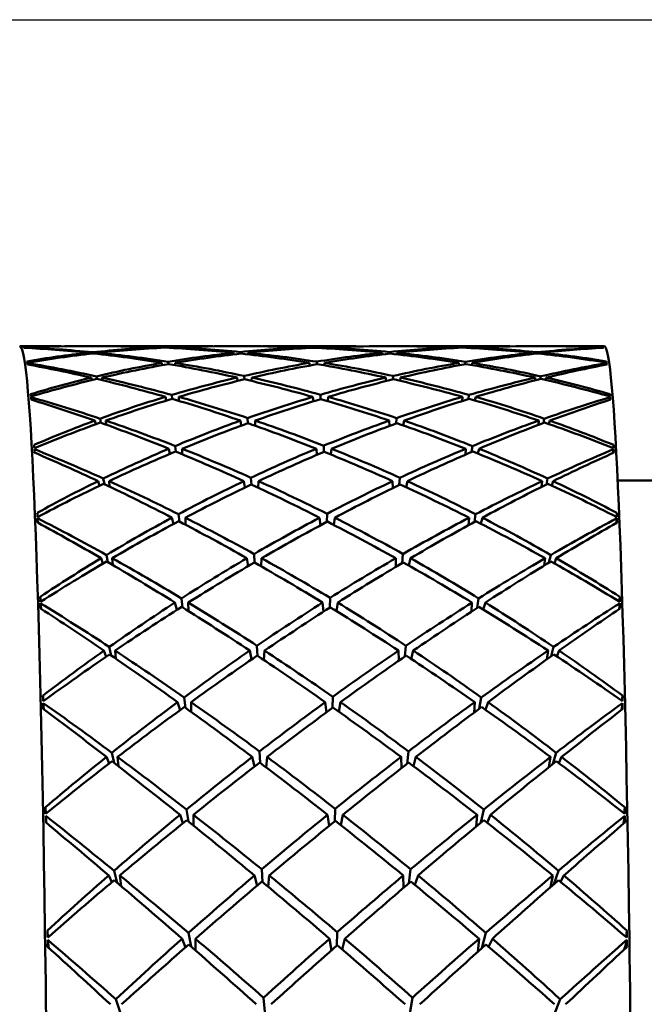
# Model space of a CAD drawing. Header units: inches. Extents: x 0.1 to 33.9, y 0.6 to 21.4.
# Tile 27 of 82: x 12.38 to 12.612, y 11.19 to 11.556. Entities that reach past the tile are written whole.
import ezdxf

# ---------------------------------------------------------------- set-up
doc = ezdxf.new("R2010")
doc.units = ezdxf.units.IN
doc.header["$MEASUREMENT"] = 0
doc.layers.add('Dimension (ANSI)', color=7, linetype='Continuous', lineweight=25)
doc.layers.add('Visible (ANSI)', color=7, linetype='Continuous', lineweight=50)
doc.styles.add('Note Text (ANSI)', font='tahoma.ttf')
doc.dimstyles.new('Default (ANSI)', dxfattribs={"dimtxt": 0.12, "dimasz": 0.098425, "dimexe": 0.125, "dimexo": 0.0625, "dimgap": 0.031496, "dimtad": 0, "dimtih": 1, "dimtoh": 1, "dimrnd": 1e-08, "dimzin": 4, "dimdsep": 46, "dimtxsty": 'Note Text (ANSI)', "dimcen": 0.09, "dimdle": 0.393701, "dimclrd": 256, "dimclre": 256, "dimclrt": 256, "dimadec": 0, "dimazin": 1, "dimtfac": 1, "dimtofl": 0, "dimtmove": 0, "dimatfit": 3, "dimfxl": 1, "dimtolj": 1, "dimtzin": 4, "dimlwd": -1, "dimlwe": -1, "dimarcsym": 0})

# ---------------------------------------------------------------- blocks, each defined once
blk = doc.blocks.new('*D7')
at = {"layer": 'Defpoints', "color": 0, "transparency": 16777216}
for p in [(9.9454, 11.55637), (17.62616, 11.55637), (17.81611, 5.63787)]:
    blk.add_point(p, dxfattribs=at)
at = {"layer": 'Dimension (ANSI)', "transparency": 16777216}
for p, q in [((10.0079, 11.55637), (17.75116, 11.55637)), ((17.62616, 11.45795), (17.62616, 8.69112)), ((17.62616, 5.7363), (17.62616, 8.50313))]:
    blk.add_line(p, q, dxfattribs=at)
for points in [[(17.60975, 11.45795), (17.64256, 11.45795), (17.62616, 11.55637)], [(17.60975, 5.7363), (17.64256, 5.7363), (17.62616, 5.63787)]]:
    blk.add_solid(points, dxfattribs=at)
at = {"layer": 'Dimension (ANSI)', "transparency": 16777216, "insert": (17.47465, 8.65962), "char_height": 0.12, "attachment_point": 1, "style": 'Note Text (ANSI)'}
blk.add_mtext('\\A1;5.92', dxfattribs=at)
blk = doc.blocks.new('*D8')
at = {"layer": 'Defpoints', "color": 0, "transparency": 16777216}
for p in [(9.9454, 11.55637), (18.50004, 11.55637), (16.92524, 4.57587)]:
    blk.add_point(p, dxfattribs=at)
at = {"layer": 'Dimension (ANSI)', "transparency": 16777216}
for p, q in [((10.0079, 11.55637), (18.62504, 11.55637)), ((18.50004, 11.45795), (18.50004, 8.16036)), ((18.50004, 4.6743), (18.50004, 7.97189)), ((16.98774, 4.57587), (18.62504, 4.57587))]:
    blk.add_line(p, q, dxfattribs=at)
for points in [[(18.48364, 11.45795), (18.51645, 11.45795), (18.50004, 11.55637)], [(18.48364, 4.6743), (18.51645, 4.6743), (18.50004, 4.57587)]]:
    blk.add_solid(points, dxfattribs=at)
at = {"layer": 'Dimension (ANSI)', "transparency": 16777216, "insert": (18.34632, 8.12886), "char_height": 0.12, "attachment_point": 1, "style": 'Note Text (ANSI)'}
blk.add_mtext('\\A1;6.98', dxfattribs=at)

msp = doc.modelspace()

# ---------------------------------------------------------------- linework, layer by layer
at = {"layer": 'Visible (ANSI)'}
for p, q in [((12.3948, 11.43482), (12.37965, 11.43482)), ((12.41259, 11.43482), (12.39855, 11.43482)), ((12.44876, 11.43482), (12.41703, 11.43482)), ((12.43109, 11.43419), (12.43104, 11.43443)), ((12.43343, 11.43453), (12.43346, 11.43431)), ((12.43602, 11.43419), (12.43601, 11.43443)), ((12.46707, 11.43482), (12.45411, 11.43482)), ((12.50399, 11.43482), (12.47265, 11.43482)), ((12.48597, 11.43415), (12.48595, 11.43443)), ((12.48871, 11.4343), (12.4887, 11.43454)), ((12.49158, 11.43417), (12.4916, 11.43443)), ((12.52254, 11.43482), (12.50957, 11.43482)), ((12.55962, 11.43482), (12.52788, 11.43482)), ((12.54154, 11.43443), (12.54153, 11.43418)), ((12.54396, 11.43431), (12.54399, 11.43453)), ((12.54651, 11.43443), (12.54646, 11.4342)), ((12.5781, 11.43482), (12.56405, 11.43482)), ((12.597, 11.43482), (12.58185, 11.43482)), ((12.59645, 11.43445), (12.59646, 11.43456)), ((12.59649, 11.43426), (12.5965, 11.43441)), ((12.40492, 11.43195), (12.40479, 11.4324)), ((12.40676, 11.43261), (12.40684, 11.43217)), ((12.40894, 11.43194), (12.4089, 11.4324)), ((12.45912, 11.43179), (12.45903, 11.4324)), ((12.46169, 11.43268), (12.46172, 11.43209)), ((12.46449, 11.43181), (12.46451, 11.4324)), ((12.51438, 11.4324), (12.51441, 11.43178)), ((12.51704, 11.43209), (12.51708, 11.43268)), ((12.51987, 11.4324), (12.51977, 11.43182)), ((12.56999, 11.4324), (12.56995, 11.43192)), ((12.57195, 11.43216), (12.57203, 11.43261)), ((12.5741, 11.4324), (12.57398, 11.43198)), ((12.38244, 11.42804), (12.38241, 11.42857)), ((12.43257, 11.4278), (12.43238, 11.42864)), ((12.43478, 11.42905), (12.43488, 11.42821)), ((12.43737, 11.42779), (12.43735, 11.42864)), ((12.48738, 11.42766), (12.48729, 11.42864)), ((12.49005, 11.42814), (12.49005, 11.4291)), ((12.49285, 11.4277), (12.49294, 11.42864)), ((12.54288, 11.42864), (12.54285, 11.42774)), ((12.54522, 11.42817), (12.54534, 11.42905)), ((12.54785, 11.42864), (12.54766, 11.42784)), ((12.59777, 11.42873), (12.5978, 11.42921)), ((12.5978, 11.42801), (12.59785, 11.42857)), ((12.40639, 11.42225), (12.40612, 11.42317)), ((12.40809, 11.42364), (12.40827, 11.42266)), ((12.41032, 11.42218), (12.41023, 11.42317)), ((12.46056, 11.4219), (12.46036, 11.42317)), ((12.46302, 11.42378), (12.4631, 11.42252)), ((12.46579, 11.42191), (12.46584, 11.42317)), ((12.51572, 11.42317), (12.51576, 11.42185)), ((12.51832, 11.42248), (12.51841, 11.42378)), ((12.5212, 11.42317), (12.52099, 11.42196)), ((12.57132, 11.42317), (12.57122, 11.42212)), ((12.57317, 11.42261), (12.57337, 11.42364)), ((12.57543, 11.42317), (12.57517, 11.42229)), ((12.38378, 11.41496), (12.38372, 11.41587)), ((12.43401, 11.4146), (12.4337, 11.416)), ((12.43609, 11.41671), (12.43628, 11.41525)), ((12.4387, 11.41453), (12.43867, 11.416)), ((12.48876, 11.41434), (12.4886, 11.416)), ((12.49136, 11.41513), (12.49137, 11.4168)), ((12.49408, 11.41442), (12.49426, 11.416)), ((12.5442, 11.416), (12.54414, 11.41445)), ((12.54645, 11.41517), (12.54665, 11.41671)), ((12.54916, 11.416), (12.54884, 11.41467)), ((12.59906, 11.41615), (12.59912, 11.417)), ((12.59908, 11.4149), (12.59916, 11.41587)), ((12.40939, 11.40789), (12.40967, 11.40636)), ((12.46431, 11.40811), (12.46443, 11.40619)), ((12.51956, 11.4061), (12.5197, 11.40811)), ((12.57434, 11.40627), (12.57466, 11.40789)), ((12.40781, 11.40582), (12.40742, 11.40716)), ((12.41166, 11.40564), (12.41153, 11.40716)), ((12.46196, 11.40529), (12.46165, 11.40716)), ((12.46705, 11.40528), (12.46713, 11.40716)), ((12.51701, 11.40716), (12.51707, 11.40518)), ((12.52249, 11.40716), (12.52217, 11.40538)), ((12.57262, 11.40716), (12.57245, 11.40556)), ((12.57673, 11.40716), (12.57633, 11.40588)), ((12.38507, 11.39523), (12.38499, 11.39651)), ((12.43541, 11.3948), (12.43497, 11.39669)), ((12.43736, 11.39771), (12.43762, 11.39561)), ((12.43997, 11.39464), (12.43993, 11.39669)), ((12.49009, 11.3944), (12.48987, 11.39669)), ((12.49262, 11.39547), (12.49263, 11.39784)), ((12.49527, 11.39452), (12.49553, 11.39669)), ((12.54546, 11.39669), (12.54537, 11.39452)), ((12.54761, 11.39549), (12.54792, 11.39771)), ((12.55043, 11.39669), (12.54997, 11.39489)), ((12.6003, 11.39692), (12.60039, 11.39811)), ((12.6003, 11.39515), (12.60043, 11.39651)), ((12.41062, 11.3856), (12.41103, 11.38352)), ((12.46555, 11.3859), (12.4657, 11.38334)), ((12.52073, 11.3832), (12.52094, 11.3859)), ((12.57543, 11.38339), (12.5759, 11.3856)), ((12.40918, 11.38293), (12.40865, 11.38464)), ((12.41294, 11.3826), (12.41276, 11.38464)), ((12.4633, 11.38222), (12.46289, 11.38464)), ((12.46824, 11.38217), (12.46837, 11.38464)), ((12.51824, 11.38464), (12.51832, 11.38203)), ((12.52373, 11.38464), (12.52328, 11.38234)), ((12.57385, 11.38464), (12.5736, 11.38248)), ((12.57796, 11.38464), (12.57742, 11.38301)), ((12.60198, 11.38482), (12.6937, 11.38482)), ((12.3863, 11.36916), (12.38619, 11.3708)), ((12.43674, 11.36871), (12.43616, 11.37104)), ((12.43856, 11.37233), (12.43891, 11.36961)), ((12.44117, 11.36842), (12.44113, 11.37104)), ((12.49136, 11.36817), (12.49107, 11.37104)), ((12.4938, 11.36949), (12.49384, 11.3725)), ((12.49637, 11.36832), (12.49672, 11.37104)), ((12.54666, 11.37104), (12.54653, 11.36826)), ((12.54868, 11.36944), (12.54912, 11.37233)), ((12.55163, 11.37104), (12.55101, 11.36882)), ((12.60144, 11.36904), (12.60162, 11.3708)), ((12.60147, 11.37134), (12.60159, 11.37284)), ((12.41178, 11.35714), (12.41232, 11.35449)), ((12.46671, 11.35751), (12.4669, 11.35433)), ((12.52181, 11.35414), (12.5221, 11.35751)), ((12.57641, 11.35431), (12.57706, 11.35714)), ((12.41047, 11.35393), (12.40981, 11.35595)), ((12.41415, 11.35342), (12.41392, 11.35595)), ((12.46456, 11.35305), (12.46404, 11.35595)), ((12.46934, 11.35294), (12.46952, 11.35595)), ((12.5194, 11.35595), (12.51948, 11.35276)), ((12.52488, 11.35595), (12.52429, 11.3532)), ((12.57501, 11.35595), (12.57466, 11.35324)), ((12.57912, 11.35595), (12.57842, 11.35403)), ((12.38729, 11.33973), (12.38717, 11.3416)), ((12.60255, 11.33982), (12.60271, 11.3416)), ((12.38744, 11.33716), (12.38729, 11.33916)), ((12.43799, 11.33674), (12.43727, 11.33944)), ((12.43968, 11.34099), (12.44012, 11.33766)), ((12.44229, 11.3363), (12.44224, 11.33944)), ((12.49254, 11.33606), (12.49218, 11.33944)), ((12.49489, 11.33757), (12.49495, 11.34119)), ((12.49737, 11.33625), (12.49783, 11.33944)), ((12.54777, 11.33944), (12.54759, 11.33609)), ((12.54965, 11.33743), (12.55023, 11.34099)), ((12.55274, 11.33944), (12.55196, 11.33688)), ((12.60248, 11.337), (12.60273, 11.33916)), ((12.46777, 11.32339), (12.468, 11.31963)), ((12.52278, 11.31938), (12.52317, 11.32339)), ((12.41168, 11.3193), (12.41086, 11.32156)), ((12.41284, 11.32295), (12.41354, 11.31973)), ((12.41528, 11.31854), (12.41497, 11.32156)), ((12.46574, 11.31825), (12.4651, 11.32156)), ((12.47034, 11.31807), (12.47058, 11.32156)), ((12.52046, 11.32156), (12.52056, 11.31783)), ((12.52594, 11.32156), (12.52519, 11.31844)), ((12.57606, 11.32156), (12.5756, 11.3183)), ((12.57724, 11.31948), (12.57812, 11.32295)), ((12.58018, 11.32156), (12.57931, 11.31942)), ((12.38832, 11.30274), (12.38818, 11.30488)), ((12.60353, 11.30284), (12.60372, 11.30488)), ((12.38848, 11.29973), (12.3883, 11.30206)), ((12.43915, 11.29941), (12.43827, 11.30238)), ((12.44069, 11.30417), (12.44125, 11.30025)), ((12.44329, 11.29877), (12.44324, 11.30238)), ((12.49362, 11.29858), (12.49318, 11.30238)), ((12.49587, 11.30022), (12.49596, 11.3044)), ((12.49824, 11.29881), (12.49883, 11.30238)), ((12.54877, 11.30238), (12.54852, 11.29849)), ((12.55046, 11.29994), (12.55124, 11.30417)), ((12.55374, 11.30238), (12.55277, 11.29957)), ((12.60338, 11.29952), (12.60373, 11.30206)), ((12.4147, 11.27976), (12.41379, 11.28357)), ((12.46873, 11.28407), (12.469, 11.27977)), ((12.52361, 11.27944), (12.52412, 11.28407)), ((12.57907, 11.28357), (12.57789, 11.27941)), ((12.41181, 11.28199), (12.41279, 11.27958)), ((12.41592, 11.28199), (12.4163, 11.27851)), ((12.46683, 11.27838), (12.46604, 11.28199)), ((12.4712, 11.2781), (12.47153, 11.28199)), ((12.5214, 11.28199), (12.52151, 11.27781)), ((12.52689, 11.28199), (12.52595, 11.2786)), ((12.57638, 11.27819), (12.57701, 11.28199)), ((12.58006, 11.27971), (12.58112, 11.28199)), ((12.38923, 11.26088), (12.38907, 11.26325)), ((12.44229, 11.25795), (12.44157, 11.26246)), ((12.49672, 11.25804), (12.49685, 11.26271)), ((12.55213, 11.26246), (12.55109, 11.25755)), ((12.60437, 11.26101), (12.60461, 11.26325)), ((12.38942, 11.25746), (12.38918, 11.2601)), ((12.43916, 11.26047), (12.44022, 11.25731)), ((12.44412, 11.26047), (12.44418, 11.25643)), ((12.49461, 11.25632), (12.49406, 11.26047)), ((12.49896, 11.2566), (12.49972, 11.26047)), ((12.54932, 11.25607), (12.54965, 11.26047)), ((12.55343, 11.2575), (12.55462, 11.26047)), ((12.60411, 11.25715), (12.60413, 11.25721)), ((12.60413, 11.25721), (12.60412, 11.25716)), ((12.60413, 11.25721), (12.60461, 11.2601)), ((12.41581, 11.23517), (12.41461, 11.23963)), ((12.46988, 11.23538), (12.46955, 11.24017)), ((12.52494, 11.24017), (12.52426, 11.23495)), ((12.57989, 11.23963), (12.57827, 11.23466)), ((12.41263, 11.23789), (12.41381, 11.23541)), ((12.41674, 11.23789), (12.41723, 11.23395)), ((12.46686, 11.23789), (12.46783, 11.23408)), ((12.47234, 11.23789), (12.47192, 11.23368)), ((12.52235, 11.23331), (12.52222, 11.23789)), ((12.52654, 11.23434), (12.5277, 11.23789)), ((12.57695, 11.23351), (12.57783, 11.23789)), ((12.58065, 11.23556), (12.58194, 11.23789)), ((12.39001, 11.21482), (12.38982, 11.21737)), ((12.49743, 11.21168), (12.4976, 11.21679)), ((12.60507, 11.21497), (12.60536, 11.21737)), ((12.39018, 11.21165), (12.38992, 11.21395)), ((12.4399, 11.21434), (12.4412, 11.21113)), ((12.44326, 11.21141), (12.44233, 11.21651)), ((12.44487, 11.21434), (12.44493, 11.20995)), ((12.49549, 11.20997), (12.49481, 11.21434)), ((12.4995, 11.21032), (12.50046, 11.21434)), ((12.54993, 11.20946), (12.5504, 11.21434)), ((12.55289, 11.21651), (12.55147, 11.21085)), ((12.55391, 11.21135), (12.55537, 11.21434)), ((12.60487, 11.21165), (12.60536, 11.21395)), ((12.39018, 11.21165), (12.39038, 11.21087)), ((12.39024, 11.211), (12.39018, 11.21165)), ((12.3903, 11.21095), (12.39027, 11.2113)), ((12.60441, 11.21033), (12.60487, 11.21165)), ((12.60453, 11.21044), (12.60457, 11.2108)), ((12.60487, 11.21165), (12.60468, 11.21058)), ((12.41695, 11.18658), (12.4153, 11.1918)), ((12.47023, 11.19239), (12.47065, 11.18714)), ((12.5247, 11.18657), (12.52562, 11.19239)), ((12.58057, 11.1918), (12.5782, 11.18578))]:
    msp.add_line(p, q, dxfattribs=at)
for centre, major_axis, ratio, start_param, end_param in [((12.37965, 10.99387), (0, -0.44094), 0.024389, 6.258786, 9.449177), ((12.52909, 10.99387), (-0.3428, 0.36421), 0.725071, 5.679876, 5.71827), ((12.41047, 10.99387), (-0.0302, 0.44094), 0.038742, 6.239672, 6.246597), ((12.44756, 10.99387), (0.29658, -0.35303), 0.890839, 2.49912, 2.53998), ((12.41047, 10.99387), (-0.02951, 0.44094), 0.004166, 6.233066, 6.239991), ((12.44756, 10.99387), (-0.36968, 0.31872), 0.82424, 5.420291, 5.477349), ((12.52909, 10.99387), (0.38355, -0.357), 0.674772, 2.409605, 2.464484), ((12.52909, 10.99387), (-0.31826, 0.35359), 0.8278, 5.684713, 5.742799), ((12.44756, 10.99387), (-0.14083, -0.41901), 0.975208, 3.505901, 3.563054), ((12.52909, 10.99387), (0.37327, -0.33514), 0.767703, 2.392284, 2.434172), ((12.44756, 10.99387), (-0.38634, 0.25592), 0.929429, 5.295394, 5.336581), ((12.52909, 10.99387), (-0.31826, 0.35359), 0.8278, 5.636585, 5.679035), ((12.52909, 10.99387), (0.37327, -0.33514), 0.767703, 2.329452, 2.386606), ((12.44756, 10.99387), (-0.14083, -0.41901), 0.975208, 3.458335, 3.500223), ((12.44756, 10.99387), (-0.38634, 0.25592), 0.929429, 5.233114, 5.289717), ((12.52909, 10.99387), (-0.26127, 0.36615), 0.940387, 5.734069, 5.790671), ((12.44756, 10.99387), (-0.30699, -0.35217), 0.864334, 3.835588, 3.892008), ((12.52909, 10.99387), (0.37034, -0.30146), 0.868944, 2.281673, 2.323561), ((12.44756, 10.99387), (0.39372, 0.23995), 0.939612, 0.959916, 1.001572), ((12.52909, 10.99387), (-0.26127, 0.36615), 0.940387, 5.685691, 5.727657), ((12.52909, 10.99387), (0.37034, -0.30146), 0.868944, 2.218841, 2.27526), ((12.44756, 10.99387), (-0.30699, -0.35217), 0.864334, 3.787288, 3.829176), ((12.44756, 10.99387), (0.39372, 0.23995), 0.939612, 0.896901, 0.953504), ((12.52909, 10.99387), (0.27295, 0.36072), 0.92912, 0.65466, 0.711262), ((12.44756, 10.99387), (-0.33551, -0.36016), 0.758221, 3.804108, 3.861262), ((12.52909, 10.99387), (-0.44208, 0.10544), 0.968506, 4.911955, 4.953843), ((12.44756, 10.99387), (0.36946, 0.31533), 0.83425, 0.737793, 0.779945), ((12.52909, 10.99387), (0.27295, 0.36072), 0.92912, 0.607543, 0.648982), ((12.52909, 10.99387), (-0.44208, 0.10544), 0.968506, 4.849123, 4.906277), ((12.44756, 10.99387), (-0.33551, -0.36016), 0.758221, 3.756542, 3.79843), ((12.44756, 10.99387), (0.36946, 0.31533), 0.83425, 0.674029, 0.732115), ((12.52909, 10.99387), (0.32112, 0.35433), 0.817299, 0.68044, 0.737497), ((12.44756, 10.99387), (-0.35592, -0.37278), 0.661721, 3.754905, 3.809784), ((12.52909, 10.99387), (-0.37354, -0.28798), 0.893926, 3.95985, 4.00071), ((12.44756, 10.99387), (0.37639, 0.34311), 0.73585, 0.645196, 0.683373), ((12.56618, 10.99387), (-0.03015, -0.44094), 0.009809, 3.101404, 3.108328), ((12.56618, 10.99387), (-0.02957, -0.44094), 0.044395, 3.094729, 3.101654), ((12.597, 10.99387), (0, -0.44094), 0.024389, 0, 3.141593), ((12.52909, 10.99387), (-0.31826, 0.35359), 0.8278, 5.747544, 5.802424), ((12.44756, 10.99387), (-0.14083, -0.41901), 0.975208, 3.5678, 3.624858), ((12.52909, 10.99387), (0.38355, -0.357), 0.674772, 2.346773, 2.404859), ((12.44756, 10.99387), (-0.36968, 0.31872), 0.82424, 5.358392, 5.415545), ((12.52909, 10.99387), (-0.26127, 0.36615), 0.940387, 5.796901, 5.854055), ((12.44756, 10.99387), (-0.30699, -0.35217), 0.864334, 3.898237, 3.954839), ((12.52909, 10.99387), (0.37327, -0.33514), 0.767703, 2.26662, 2.323222), ((12.44756, 10.99387), (-0.38634, 0.25592), 0.929429, 5.170465, 5.226885), ((12.52909, 10.99387), (0.27295, 0.36072), 0.92912, 0.717492, 0.773911), ((12.44756, 10.99387), (-0.33551, -0.36016), 0.758221, 3.867492, 3.924094), ((12.52909, 10.99387), (0.37034, -0.30146), 0.868944, 2.156009, 2.212611), ((12.44756, 10.99387), (0.39372, 0.23995), 0.939612, 0.833518, 0.890672), ((12.52909, 10.99387), (0.32112, 0.35433), 0.817299, 0.742243, 0.799397), ((12.44756, 10.99387), (-0.35592, -0.37278), 0.661721, 3.81453, 3.872616), ((12.52909, 10.99387), (-0.44208, 0.10544), 0.968506, 4.787319, 4.844377), ((12.44756, 10.99387), (0.36946, 0.31533), 0.83425, 0.614404, 0.669283), ((12.41047, 10.99387), (-0.03074, 0.44094), 0.030093, 6.114564, 6.121488), ((12.41047, 10.99387), (-0.02816, 0.44094), 0.004027, 0.168322, 0.175247), ((12.44756, 10.99387), (-0.37738, 0.3453), 0.72667, 5.386357, 5.443415), ((12.52909, 10.99387), (0.39488, -0.37463), 0.588957, 2.355634, 2.410513), ((12.52909, 10.99387), (-0.26127, 0.36615), 0.940387, 5.859733, 5.917819), ((12.44756, 10.99387), (-0.30699, -0.35217), 0.864334, 3.960517, 4.017671), ((12.52909, 10.99387), (0.38355, -0.357), 0.674772, 2.283941, 2.341095), ((12.44756, 10.99387), (-0.36968, 0.31872), 0.82424, 5.296112, 5.352714), ((12.52909, 10.99387), (0.27295, 0.36072), 0.92912, 0.780323, 0.836925), ((12.44756, 10.99387), (-0.33551, -0.36016), 0.758221, 3.930507, 3.986926), ((12.52909, 10.99387), (0.37327, -0.33514), 0.767703, 2.203788, 2.260208), ((12.44756, 10.99387), (-0.38634, 0.25592), 0.929429, 5.107451, 5.164053), ((12.52909, 10.99387), (0.32112, 0.35433), 0.817299, 0.805075, 0.861677), ((12.44756, 10.99387), (-0.35592, -0.37278), 0.661721, 3.878294, 3.935448), ((12.52909, 10.99387), (0.37034, -0.30146), 0.868944, 2.093177, 2.150331), ((12.44756, 10.99387), (0.39372, 0.23995), 0.939612, 0.769754, 0.82784), ((12.52909, 10.99387), (0.34484, 0.36545), 0.715533, 0.762457, 0.819515), ((12.44756, 10.99387), (-0.3731, -0.38563), 0.57312, 3.823396, 3.878276), ((12.56618, 10.99387), (-0.03073, -0.44094), 0.01845, 2.976355, 2.983279), ((12.56618, 10.99387), (0.02824, 0.44094), 0.052608, 6.11105, 6.117975), ((12.52909, 10.99387), (-0.26127, 0.36615), 0.940387, 5.922565, 5.977444), ((12.44756, 10.99387), (-0.30699, -0.35217), 0.864334, 4.022417, 4.079475), ((12.52909, 10.99387), (0.39488, -0.37463), 0.588957, 2.292802, 2.350888), ((12.44756, 10.99387), (-0.37738, 0.3453), 0.72667, 5.324457, 5.381611), ((12.52909, 10.99387), (0.27295, 0.36072), 0.92912, 0.843155, 0.900309), ((12.44756, 10.99387), (-0.33551, -0.36016), 0.758221, 3.993156, 4.049758), ((12.52909, 10.99387), (0.38355, -0.357), 0.674772, 2.221109, 2.277712), ((12.44756, 10.99387), (-0.36968, 0.31872), 0.82424, 5.233462, 5.289882), ((12.52909, 10.99387), (0.32112, 0.35433), 0.817299, 0.867907, 0.924326), ((12.44756, 10.99387), (-0.35592, -0.37278), 0.661721, 3.941677, 3.99828), ((12.52909, 10.99387), (0.37327, -0.33514), 0.767703, 2.140956, 2.197559), ((12.44756, 10.99387), (-0.38634, 0.25592), 0.929429, 5.044067, 5.101221), ((12.52909, 10.99387), (0.34484, 0.36545), 0.715533, 0.824261, 0.881415), ((12.44756, 10.99387), (-0.3731, -0.38563), 0.57312, 3.883021, 3.941107), ((12.52909, 10.99387), (0.37034, -0.30146), 0.868944, 2.031373, 2.088431), ((12.44756, 10.99387), (0.39372, 0.23995), 0.939612, 0.710129, 0.765008), ((12.41047, 10.99387), (-0.03081, 0.44094), 0.021358, 5.989506, 5.99643), ((12.41047, 10.99387), (-0.02637, 0.44094), 0.011782, 0.293539, 0.300463), ((12.44756, 10.99387), (-0.38843, 0.36499), 0.636976, 5.336152, 5.39321), ((12.52909, 10.99387), (0.40576, -0.3896), 0.508954, 2.298134, 2.353013), ((12.52909, 10.99387), (0.27295, 0.36072), 0.92912, 0.905987, 0.964073), ((12.44756, 10.99387), (-0.33551, -0.36016), 0.758221, 4.055436, 4.11259), ((12.52909, 10.99387), (0.39488, -0.37463), 0.588957, 2.22997, 2.287124), ((12.44756, 10.99387), (-0.37738, 0.3453), 0.72667, 5.262177, 5.31878), ((12.52909, 10.99387), (0.32112, 0.35433), 0.817299, 0.930739, 0.987341), ((12.44756, 10.99387), (-0.35592, -0.37278), 0.661721, 4.004692, 4.061111), ((12.52909, 10.99387), (0.38355, -0.357), 0.674772, 2.158278, 2.214697), ((12.44756, 10.99387), (-0.36968, 0.31872), 0.82424, 5.170448, 5.22705), ((12.52909, 10.99387), (0.34484, 0.36545), 0.715533, 0.887093, 0.943695), ((12.44756, 10.99387), (-0.3731, -0.38563), 0.57312, 3.946785, 4.003939), ((12.52909, 10.99387), (0.37327, -0.33514), 0.767703, 2.078125, 2.135279), ((12.44756, 10.99387), (-0.38634, 0.25592), 0.929429, 4.980303, 5.038389), ((12.52909, 10.99387), (0.36364, 0.37837), 0.622644, 0.833481, 0.890539), ((12.44756, 10.99387), (-0.38807, -0.39767), 0.490906, 3.889514, 3.944394), ((12.56618, 10.99387), (-0.03082, -0.44094), 0.027184, 2.851305, 2.85823), ((12.56618, 10.99387), (0.02646, 0.44094), 0.060386, 5.985641, 5.992566), ((12.52909, 10.99387), (0.27295, 0.36072), 0.92912, 0.968819, 1.023698), ((12.44756, 10.99387), (-0.33551, -0.36016), 0.758221, 4.117335, 4.174393), ((12.52909, 10.99387), (0.40576, -0.3896), 0.508954, 2.235302, 2.293388), ((12.44756, 10.99387), (-0.38843, 0.36499), 0.636976, 5.274252, 5.331406), ((12.52909, 10.99387), (0.32112, 0.35433), 0.817299, 0.993571, 1.050725), ((12.44756, 10.99387), (-0.35592, -0.37278), 0.661721, 4.067341, 4.123943), ((12.52909, 10.99387), (0.39488, -0.37463), 0.588957, 2.167139, 2.223741), ((12.44756, 10.99387), (-0.37738, 0.3453), 0.72667, 5.199528, 5.255948), ((12.52909, 10.99387), (0.34484, 0.36545), 0.715533, 0.949925, 1.006344), ((12.44756, 10.99387), (-0.3731, -0.38563), 0.57312, 4.010169, 4.066771), ((12.52909, 10.99387), (0.38355, -0.357), 0.674772, 2.095446, 2.152048), ((12.44756, 10.99387), (-0.36968, 0.31872), 0.82424, 5.107064, 5.164218), ((12.52909, 10.99387), (0.36364, 0.37837), 0.622644, 0.895285, 0.952439), ((12.44756, 10.99387), (-0.38807, -0.39767), 0.490906, 3.949139, 4.007225), ((12.52909, 10.99387), (0.37327, -0.33514), 0.767703, 2.016321, 2.073379), ((12.44756, 10.99387), (-0.38634, 0.25592), 0.929429, 4.920678, 4.975557), ((12.41047, 10.99387), (-0.0304, 0.44094), 0.012671, 5.864461, 5.871385), ((12.41047, 10.99387), (-0.02417, 0.44094), 0.018976, 0.418867, 0.425792), ((12.44756, 10.99387), (-0.39967, 0.38136), 0.553817, 5.280335, 5.337393), ((12.52909, 10.99387), (0.32112, 0.35433), 0.817299, 1.056403, 1.114489), ((12.44756, 10.99387), (-0.38843, 0.36499), 0.636976, 5.211972, 5.268574), ((12.52909, 10.99387), (0.34484, 0.36545), 0.715533, 1.012757, 1.069359), ((12.44756, 10.99387), (-0.37738, 0.3453), 0.72667, 5.136514, 5.193116), ((12.52909, 10.99387), (0.36364, 0.37837), 0.622644, 0.958117, 1.014719), ((12.44756, 10.99387), (-0.36968, 0.31872), 0.82424, 5.0433, 5.101386), ((12.52909, 10.99387), (0.3798, 0.39095), 0.536965, 0.900731, 0.957789), ((12.56618, 10.99387), (-0.03043, -0.44094), 0.035877, 2.726218, 2.733142), ((12.56618, 10.99387), (0.02427, 0.44094), 0.067608, 5.860075, 5.866999), ((12.52909, 10.99387), (-0.4156, 0.40243), 0.43365, 5.380416, 5.435295), ((12.44756, 10.99387), (-0.35592, -0.37278), 0.661721, 4.129621, 4.186775), ((12.52909, 10.99387), (0.40576, -0.3896), 0.508954, 2.17247, 2.229624), ((12.44756, 10.99387), (-0.3731, -0.38563), 0.57312, 4.073184, 4.129603), ((12.52909, 10.99387), (0.39488, -0.37463), 0.588957, 2.104307, 2.160726), ((12.44756, 10.99387), (-0.38807, -0.39767), 0.490906, 4.012903, 4.070057), ((12.52909, 10.99387), (0.38355, -0.357), 0.674772, 2.032614, 2.089768), ((12.44756, 10.99387), (-0.40113, -0.4085), 0.413839, 3.954409, 4.009288), ((12.52909, 10.99387), (0.32112, 0.35433), 0.817299, 1.119234, 1.174114), ((12.44756, 10.99387), (-0.35592, -0.37278), 0.661721, 4.191521, 4.248579), ((12.52909, 10.99387), (-0.4156, 0.40243), 0.43365, 5.317584, 5.37567), ((12.44756, 10.99387), (-0.39967, 0.38136), 0.553817, 5.218435, 5.275589), ((12.52909, 10.99387), (0.34484, 0.36545), 0.715533, 1.075589, 1.132742), ((12.44756, 10.99387), (-0.3731, -0.38563), 0.57312, 4.135833, 4.192435), ((12.52909, 10.99387), (0.40576, -0.3896), 0.508954, 2.109639, 2.166241), ((12.44756, 10.99387), (-0.38843, 0.36499), 0.636976, 5.149323, 5.205742), ((12.52909, 10.99387), (0.36364, 0.37837), 0.622644, 1.020948, 1.077368), ((12.44756, 10.99387), (-0.38807, -0.39767), 0.490906, 4.076287, 4.132889), ((12.52909, 10.99387), (0.39488, -0.37463), 0.588957, 2.041475, 2.098077), ((12.44756, 10.99387), (-0.37738, 0.3453), 0.72667, 5.07313, 5.130284), ((12.52909, 10.99387), (0.3798, 0.39095), 0.536965, 0.962535, 1.019689), ((12.44756, 10.99387), (-0.40113, -0.4085), 0.413839, 4.014034, 4.07212), ((12.52909, 10.99387), (0.38355, -0.357), 0.674772, 1.97081, 2.027868), ((12.44756, 10.99387), (-0.36968, 0.31872), 0.82424, 4.983675, 5.038554), ((12.41047, 10.99387), (-0.02951, 0.44094), 0.004166, 5.739392, 5.746316), ((12.41047, 10.99387), (-0.02158, 0.44094), 0.025495, 0.544323, 0.551248), ((12.44756, 10.99387), (-0.41015, 0.39538), 0.475966, 5.221922, 5.27898), ((12.52909, 10.99387), (0.34484, 0.36545), 0.715533, 1.13842, 1.196506), ((12.44756, 10.99387), (-0.39967, 0.38136), 0.553817, 5.156155, 5.212757), ((12.52909, 10.99387), (0.36364, 0.37837), 0.622644, 1.08378, 1.140382), ((12.44756, 10.99387), (-0.38843, 0.36499), 0.636976, 5.086309, 5.142911), ((12.52909, 10.99387), (0.3798, 0.39095), 0.536965, 1.025367, 1.081969), ((12.44756, 10.99387), (-0.37738, 0.3453), 0.72667, 5.009366, 5.067452), ((12.52909, 10.99387), (0.39393, 0.4025), 0.457108, 0.966233, 1.023291), ((12.56618, 10.99387), (-0.02957, -0.44094), 0.044395, 2.601055, 2.60798), ((12.56618, 10.99387), (0.02169, 0.44094), 0.074157, 5.734337, 5.741262), ((12.52909, 10.99387), (-0.42414, 0.41333), 0.362107, 5.320046, 5.374925), ((12.44756, 10.99387), (-0.3731, -0.38563), 0.57312, 4.198113, 4.255267), ((12.52909, 10.99387), (-0.4156, 0.40243), 0.43365, 5.254752, 5.311906), ((12.44756, 10.99387), (-0.38807, -0.39767), 0.490906, 4.139302, 4.195721), ((12.52909, 10.99387), (0.40576, -0.3896), 0.508954, 2.046807, 2.103226), ((12.44756, 10.99387), (-0.40113, -0.4085), 0.413839, 4.077798, 4.134952), ((12.52909, 10.99387), (0.39488, -0.37463), 0.588957, 1.978643, 2.035797), ((12.44756, 10.99387), (-0.4124, -0.41793), 0.340899, 4.01858, 4.07346), ((12.52909, 10.99387), (0.34484, 0.36545), 0.715533, 1.201252, 1.256131), ((12.44756, 10.99387), (-0.3731, -0.38563), 0.57312, 4.260012, 4.31707), ((12.52909, 10.99387), (-0.42414, 0.41333), 0.362107, 5.257214, 5.3153), ((12.44756, 10.99387), (-0.41015, 0.39538), 0.475966, 5.160022, 5.217176), ((12.52909, 10.99387), (0.36364, 0.37837), 0.622644, 1.146612, 1.203766), ((12.44756, 10.99387), (-0.38807, -0.39767), 0.490906, 4.201951, 4.258553), ((12.52909, 10.99387), (-0.4156, 0.40243), 0.43365, 5.19192, 5.248522), ((12.44756, 10.99387), (-0.39967, 0.38136), 0.553817, 5.093506, 5.149925), ((12.52909, 10.99387), (0.3798, 0.39095), 0.536965, 1.088199, 1.144618), ((12.44756, 10.99387), (-0.40113, -0.4085), 0.413839, 4.141181, 4.197783), ((12.52909, 10.99387), (0.40576, -0.3896), 0.508954, 1.983975, 2.040577), ((12.44756, 10.99387), (-0.38843, 0.36499), 0.636976, 5.022925, 5.080079), ((12.52909, 10.99387), (0.39393, 0.4025), 0.457108, 1.028037, 1.085191), ((12.44756, 10.99387), (-0.4124, -0.41793), 0.340899, 4.078205, 4.136291), ((12.52909, 10.99387), (0.39488, -0.37463), 0.588957, 1.916839, 1.973897), ((12.44756, 10.99387), (-0.37738, 0.3453), 0.72667, 4.949741, 5.00462), ((12.41047, 10.99387), (-0.02816, 0.44094), 0.004027, 0.661997, 0.668921), ((12.56618, 10.99387), (0.02824, 0.44094), 0.052608, 5.617376, 5.624301), ((12.41047, 10.99387), (-0.01865, 0.44094), 0.031237, 0.669913, 0.676838), ((12.44756, 10.99387), (-0.41946, 0.40736), 0.402389, 5.162091, 5.219149), ((12.52909, 10.99387), (0.36364, 0.37837), 0.622644, 1.209444, 1.26753), ((12.44756, 10.99387), (-0.38807, -0.39767), 0.490906, 4.264231, 4.321385), ((12.52909, 10.99387), (-0.42414, 0.41333), 0.362107, 5.194382, 5.251536), ((12.44756, 10.99387), (-0.41015, 0.39538), 0.475966, 5.097742, 5.154344), ((12.52909, 10.99387), (0.3798, 0.39095), 0.536965, 1.151031, 1.207633), ((12.44756, 10.99387), (-0.40113, -0.4085), 0.413839, 4.204196, 4.260615), ((12.52909, 10.99387), (-0.4156, 0.40243), 0.43365, 5.129088, 5.185508), ((12.44756, 10.99387), (-0.39967, 0.38136), 0.553817, 5.030491, 5.087093), ((12.52909, 10.99387), (0.39393, 0.4025), 0.457108, 1.090869, 1.147471), ((12.44756, 10.99387), (-0.4124, -0.41793), 0.340899, 4.141969, 4.199123), ((12.52909, 10.99387), (0.40576, -0.3896), 0.508954, 1.921143, 1.978297), ((12.44756, 10.99387), (-0.38843, 0.36499), 0.636976, 4.959161, 5.017247), ((12.52909, 10.99387), (-0.4062, -0.41275), 0.381935, 4.172367, 4.229425), ((12.56618, 10.99387), (0.01876, 0.44094), 0.079928, 5.608426, 5.615351), ((12.52909, 10.99387), (-0.43122, 0.42239), 0.29353, 5.258998, 5.313877), ((12.44756, 10.99387), (-0.42191, -0.42584), 0.271233, 4.08228, 4.137159), ((12.52909, 10.99387), (0.36364, 0.37837), 0.622644, 1.272276, 1.327155), ((12.44756, 10.99387), (-0.38807, -0.39767), 0.490906, 4.32613, 4.383188), ((12.52909, 10.99387), (-0.43122, 0.42239), 0.29353, 5.196166, 5.254252), ((12.44756, 10.99387), (-0.41946, 0.40736), 0.402389, 5.100191, 5.157345), ((12.52909, 10.99387), (0.3798, 0.39095), 0.536965, 1.213862, 1.271016), ((12.44756, 10.99387), (-0.40113, -0.4085), 0.413839, 4.266845, 4.323447), ((12.52909, 10.99387), (-0.42414, 0.41333), 0.362107, 5.13155, 5.188153), ((12.44756, 10.99387), (-0.41015, 0.39538), 0.475966, 5.035093, 5.091512), ((12.52909, 10.99387), (0.39393, 0.4025), 0.457108, 1.153701, 1.21012), ((12.44756, 10.99387), (-0.4124, -0.41793), 0.340899, 4.205353, 4.261955), ((12.52909, 10.99387), (-0.4156, 0.40243), 0.43365, 5.066256, 5.122858), ((12.44756, 10.99387), (-0.39967, 0.38136), 0.553817, 4.967108, 5.024262), ((12.52909, 10.99387), (-0.4062, -0.41275), 0.381935, 4.234171, 4.291325), ((12.44756, 10.99387), (-0.42191, -0.42584), 0.271233, 4.141905, 4.199991), ((12.52909, 10.99387), (0.40576, -0.3896), 0.508954, 1.859339, 1.916397), ((12.44756, 10.99387), (-0.38843, 0.36499), 0.636976, 4.899536, 4.954415), ((12.41047, 10.99387), (-0.02637, 0.44094), 0.011782, 0.787213, 0.794137), ((12.56618, 10.99387), (0.02646, 0.44094), 0.060386, 5.491967, 5.498892), ((12.41047, 10.99387), (-0.01543, 0.44094), 0.036107, 0.795635, 0.802559), ((12.44756, 10.99387), (-0.42738, 0.41746), 0.332216, 5.101395, 5.158453), ((12.52909, 10.99387), (0.3798, 0.39095), 0.536965, 1.276694, 1.33478), ((12.44756, 10.99387), (-0.41946, 0.40736), 0.402389, 5.037911, 5.094513), ((12.52909, 10.99387), (0.39393, 0.4025), 0.457108, 1.216533, 1.273135), ((12.44756, 10.99387), (-0.41015, 0.39538), 0.475966, 4.972078, 5.02868), ((12.52909, 10.99387), (-0.4062, -0.41275), 0.381935, 4.297002, 4.353605), ((12.44756, 10.99387), (-0.39967, 0.38136), 0.553817, 4.903344, 4.96143), ((12.52909, 10.99387), (-0.41671, -0.42153), 0.310503, 4.236313, 4.293371), ((12.56618, 10.99387), (0.01552, 0.44094), 0.084825, 5.482349, 5.489274), ((12.52909, 10.99387), (-0.43673, 0.42963), 0.22723, 5.197483, 5.252362), ((12.44756, 10.99387), (-0.40113, -0.4085), 0.413839, 4.329125, 4.386279), ((12.52909, 10.99387), (-0.43122, 0.42239), 0.29353, 5.133334, 5.190488), ((12.44756, 10.99387), (-0.4124, -0.41793), 0.340899, 4.268368, 4.324787), ((12.52909, 10.99387), (-0.42414, 0.41333), 0.362107, 5.068719, 5.125138), ((12.44756, 10.99387), (-0.42191, -0.42584), 0.271233, 4.205669, 4.262823), ((12.52909, 10.99387), (-0.4156, 0.40243), 0.43365, 5.003424, 5.060578), ((12.44756, 10.99387), (-0.42968, -0.43214), 0.204107, 4.145644, 4.200523), ((12.52909, 10.99387), (0.3798, 0.39095), 0.536965, 1.339526, 1.394405), ((12.44756, 10.99387), (-0.40113, -0.4085), 0.413839, 4.391025, 4.448083), ((12.52909, 10.99387), (-0.43673, 0.42963), 0.22723, 5.134651, 5.192737), ((12.44756, 10.99387), (-0.42738, 0.41746), 0.332216, 5.039495, 5.096649), ((12.52909, 10.99387), (0.39393, 0.4025), 0.457108, 1.279365, 1.336519), ((12.44756, 10.99387), (-0.4124, -0.41793), 0.340899, 4.331017, 4.387619), ((12.52909, 10.99387), (-0.43122, 0.42239), 0.29353, 5.070503, 5.127105), ((12.44756, 10.99387), (-0.41946, 0.40736), 0.402389, 4.975262, 5.031681), ((12.52909, 10.99387), (-0.4062, -0.41275), 0.381935, 4.359834, 4.416254), ((12.44756, 10.99387), (-0.42191, -0.42584), 0.271233, 4.269053, 4.325655), ((12.52909, 10.99387), (-0.42414, 0.41333), 0.362107, 5.005887, 5.062489), ((12.44756, 10.99387), (-0.41015, 0.39538), 0.475966, 4.908694, 4.965848), ((12.52909, 10.99387), (-0.41671, -0.42153), 0.310503, 4.298116, 4.35527), ((12.44756, 10.99387), (-0.42968, -0.43214), 0.204107, 4.205269, 4.263355), ((12.52909, 10.99387), (-0.4156, 0.40243), 0.43365, 4.941621, 4.998679), ((12.44756, 10.99387), (-0.39967, 0.38136), 0.553817, 4.843719, 4.898598), ((12.41047, 10.99387), (-0.02417, 0.44094), 0.018976, 0.912541, 0.919466), ((12.56618, 10.99387), (0.02427, 0.44094), 0.067608, 5.3664, 5.373325), ((12.41047, 10.99387), (-0.01196, 0.44094), 0.040025, 0.921476, 0.928401), ((12.52909, 10.99387), (-0.44061, 0.43509), 0.162595, 5.135624, 5.190503), ((12.44756, 10.99387), (-0.43379, 0.42573), 0.2647, 5.040126, 5.097184), ((12.52909, 10.99387), (0.39393, 0.4025), 0.457108, 1.342196, 1.400283), ((12.44756, 10.99387), (-0.4124, -0.41793), 0.340899, 4.393297, 4.450451), ((12.52909, 10.99387), (-0.43673, 0.42963), 0.22723, 5.071819, 5.128973), ((12.44756, 10.99387), (-0.42738, 0.41746), 0.332216, 4.977215, 5.033817), ((12.52909, 10.99387), (-0.4062, -0.41275), 0.381935, 4.422666, 4.479268), ((12.44756, 10.99387), (-0.42191, -0.42584), 0.271233, 4.332067, 4.388486), ((12.52909, 10.99387), (-0.43122, 0.42239), 0.29353, 5.007671, 5.06409), ((12.44756, 10.99387), (-0.41946, 0.40736), 0.402389, 4.912247, 4.968849), ((12.52909, 10.99387), (-0.41671, -0.42153), 0.310503, 4.360948, 4.41755), ((12.44756, 10.99387), (-0.42968, -0.43214), 0.204107, 4.269032, 4.326186), ((12.52909, 10.99387), (-0.42414, 0.41333), 0.362107, 4.943055, 5.000209), ((12.44756, 10.99387), (-0.41015, 0.39538), 0.475966, 4.84493, 4.903017), ((12.52909, 10.99387), (-0.42547, -0.42875), 0.242016, 4.299855, 4.356913), ((12.44756, 10.99387), (-0.43571, -0.43677), 0.138884, 4.208748, 4.263628), ((12.56618, 10.99387), (0.01204, 0.44094), 0.088768, 5.356123, 5.363047), ((12.52909, 10.99387), (0.39393, 0.4025), 0.457108, 1.405028, 1.459908), ((12.44756, 10.99387), (-0.4124, -0.41793), 0.340899, 4.455196, 4.512254), ((12.52909, 10.99387), (-0.44061, 0.43509), 0.162595, 5.072792, 5.130878), ((12.44756, 10.99387), (-0.43379, 0.42573), 0.2647, 4.978226, 5.03538), ((12.52909, 10.99387), (-0.4062, -0.41275), 0.381935, 4.485498, 4.542652), ((12.44756, 10.99387), (-0.42191, -0.42584), 0.271233, 4.394716, 4.451318), ((12.52909, 10.99387), (-0.43673, 0.42963), 0.22723, 5.008987, 5.065589), ((12.44756, 10.99387), (-0.42738, 0.41746), 0.332216, 4.914566, 4.970985), ((12.52909, 10.99387), (-0.41671, -0.42153), 0.310503, 4.42378, 4.4802), ((12.44756, 10.99387), (-0.42968, -0.43214), 0.204107, 4.332416, 4.389018), ((12.52909, 10.99387), (-0.43122, 0.42239), 0.29353, 4.944839, 5.001441), ((12.44756, 10.99387), (-0.41946, 0.40736), 0.402389, 4.848863, 4.906017), ((12.52909, 10.99387), (-0.42547, -0.42875), 0.242016, 4.361659, 4.418813), ((12.44756, 10.99387), (-0.43571, -0.43677), 0.138884, 4.268373, 4.326459), ((12.52909, 10.99387), (-0.42414, 0.41333), 0.362107, 4.881251, 4.938309), ((12.44756, 10.99387), (-0.41015, 0.39538), 0.475966, 4.785305, 4.840185), ((12.41047, 10.99387), (-0.02158, 0.44094), 0.025495, 1.037997, 1.044922), ((12.56618, 10.99387), (0.02169, 0.44094), 0.074157, 5.240663, 5.247588), ((12.41047, 10.99387), (-0.0083, 0.44094), 0.042926, 1.047417, 1.054342), ((12.44756, 10.99387), (-0.4386, 0.4322), 0.199189, 4.97845, 5.035508), ((12.52909, 10.99387), (-0.4062, -0.41275), 0.381935, 4.54833, 4.606416), ((12.44756, 10.99387), (-0.43379, 0.42573), 0.2647, 4.915946, 4.972548), ((12.52909, 10.99387), (-0.41671, -0.42153), 0.310503, 4.486612, 4.543214), ((12.44756, 10.99387), (-0.42738, 0.41746), 0.332216, 4.851551, 4.908153), ((12.52909, 10.99387), (-0.42547, -0.42875), 0.242016, 4.424491, 4.481093), ((12.44756, 10.99387), (-0.41946, 0.40736), 0.402389, 4.785099, 4.843186), ((12.52909, 10.99387), (-0.43249, -0.43434), 0.175785, 4.3631, 4.420158), ((12.56618, 10.99387), (0.00836, 0.44094), 0.091688, 5.229773, 5.236698), ((12.52909, 10.99387), (-0.44282, 0.43876), 0.099073, 5.073497, 5.128376), ((12.44756, 10.99387), (-0.42191, -0.42584), 0.271233, 4.456996, 4.51415), ((12.52909, 10.99387), (-0.44061, 0.43509), 0.162595, 5.00996, 5.067114), ((12.44756, 10.99387), (-0.42968, -0.43214), 0.204107, 4.395431, 4.45185), ((12.52909, 10.99387), (-0.43673, 0.42963), 0.22723, 4.946155, 5.002575), ((12.44756, 10.99387), (-0.43571, -0.43677), 0.138884, 4.332137, 4.389291), ((12.52909, 10.99387), (-0.43122, 0.42239), 0.29353, 4.882007, 4.939161), ((12.44756, 10.99387), (-0.44, -0.43971), 0.074986, 4.271638, 4.326517)]:
    msp.add_ellipse(centre, major_axis=major_axis, ratio=ratio, start_param=start_param, end_param=end_param, dxfattribs=at)

# ---------------------------------------------------------------- dimensions: what is measured, and where the dimension line sits
at = {"layer": 'Dimension (ANSI)'}
for base, p1, override, picture, middle in [((17.62616, 11.55637), (17.81611, 5.63787), {"dimgap": 0.031496, "dimdec": 2, "dimse1": 1, "dimtol": 0, "dimlim": 0, "dimtp": 0, "dimtm": 0, "dimtdec": 2, "dimatfit": 1}, '*D7', (17.62616, 8.59712)), ((18.50004, 11.55637), (16.92524, 4.57587), {"dimgap": 0.031496, "dimdec": 2, "dimtol": 0, "dimlim": 0, "dimtp": 0, "dimtm": 0, "dimtdec": 2, "dimatfit": 1}, '*D8', (18.50004, 8.06612))]:
    dim = msp.add_linear_dim(base=base, p1=p1, p2=(9.9454, 11.55637), angle=90, dimstyle='Default (ANSI)', override=override, dxfattribs=at)
    dim.commit()
    dim.dimension.update_dxf_attribs({"geometry": picture, "text_midpoint": middle, "dimtype": 160})

doc.saveas('drawing.dxf')
